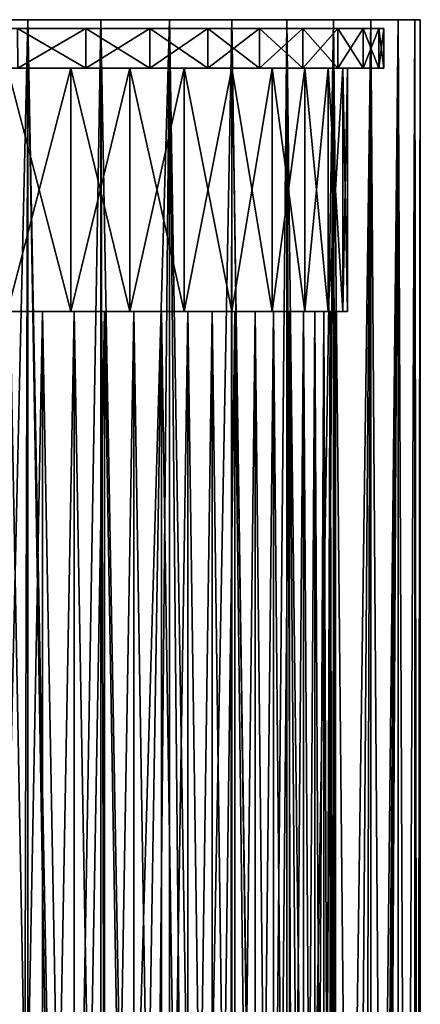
# Model space of a CAD drawing. Header units: metres. Extents: x -241 to 22, y -221 to 108.
# Tile 256 of 256: x 6 to 22, y 67 to 108. Entities that reach past the tile are written whole.
import ezdxf

# ---------------------------------------------------------------- set-up
doc = ezdxf.new("R2010")
doc.units = ezdxf.units.M
doc.layers.add('solid_DOMO_E_SIDE_LEVER_PUL_SW0001_01', color=7, linetype='CONTINUOUS')

msp = doc.modelspace()

# ---------------------------------------------------------------- linework, layer by layer
at = {"layer": 'solid_DOMO_E_SIDE_LEVER_PUL_SW0001_01'}
for points in [[(4.31208, 20.552502, -22.082933), (3.201503, 108, -22.271049), (6.338203, 108, -21.588764)], [(6.33823, 108, 21.588757), (6.338203, 108, -21.588764), (3.201503, 108, -22.271049)], [(6.33823, 108, 21.588757), (3.201503, 108, -22.271049), (3.201547, 108, 22.271042)], [(3.201547, 108, 22.271042), (3.202084, -49.599998, 22.270983), (6.338983, -49.599998, 21.588593)], [(6.33823, 108, 21.588757), (3.201547, 108, 22.271042), (6.338983, -49.599998, 21.588593)], [(6.081541, 20.100023, -21.662521), (4.31208, 20.552502, -22.082933), (6.338203, 108, -21.588764)], [(7.83971, 19.48176, -21.090019), (6.081541, 20.100023, -21.662521), (6.338203, 108, -21.588764)], [(7.83971, 19.48176, -21.090019), (6.338203, 108, -21.588764), (9.346123, 108, -20.46694)], [(9.346128, 108, 20.466936), (9.346123, 108, -20.46694), (6.338203, 108, -21.588764)], [(9.346128, 108, 20.466936), (6.338203, 108, -21.588764), (6.33823, 108, 21.588757)], [(6.33823, 108, 21.588757), (6.338983, -49.599998, 21.588593), (9.346838, -49.599998, 20.466721)], [(9.346128, 108, 20.466936), (6.33823, 108, 21.588757), (9.346838, -49.599998, 20.466721)], [(9.587268, 18.684408, -20.355204), (7.83971, 19.48176, -21.090019), (9.346123, 108, -20.46694)], [(9.587268, 18.684408, -20.355204), (9.346123, 108, -20.46694), (12.163912, 108, -18.928373)], [(12.163902, 108, 18.928379), (12.163912, 108, -18.928373), (9.346123, 108, -20.46694)], [(12.163902, 108, 18.928379), (9.346123, 108, -20.46694), (9.346128, 108, 20.466936)], [(9.346128, 108, 20.466936), (9.346838, -49.599998, 20.466721), (12.164418, -49.599998, 18.928204)], [(12.163902, 108, 18.928379), (9.346128, 108, 20.466936), (12.164418, -49.599998, 18.928204)], [(11.323897, 17.685694, -19.44272), (9.587268, 18.684408, -20.355204), (12.163912, 108, -18.928373)], [(13.037718, 16.460831, -18.33761), (11.323897, 17.685694, -19.44272), (12.163912, 108, -18.928373)], [(12.163902, 108, 18.928379), (12.164418, -49.599998, 18.928204), (14.734366, -49.599998, 17.004366)], [(14.73411, 108, 17.004387), (12.163902, 108, 18.928379), (14.734366, -49.599998, 17.004366)], [(14.73411, 108, 17.004387), (12.163912, 108, -18.928373), (12.163902, 108, 18.928379)], [(13.037718, 16.460831, -18.33761), (12.163912, 108, -18.928373), (14.734129, 108, -17.00437)], [(14.73411, 108, 17.004387), (14.734129, 108, -17.00437), (12.163912, 108, -18.928373)], [(14.666391, 15.02978, -17.063028), (13.037718, 16.460831, -18.33761), (14.734129, 108, -17.00437)], [(16.119656, 13.459447, -15.697347), (14.666391, 15.02978, -17.063028), (14.734129, 108, -17.00437)], [(14.73411, 108, 17.004387), (14.734366, -49.599998, 17.004366), (17.004366, -49.599998, 14.734366)], [(17.004354, 108, 14.734147), (14.73411, 108, 17.004387), (17.004366, -49.599998, 14.734366)], [(17.004354, 108, 14.734147), (14.734129, 108, -17.00437), (14.73411, 108, 17.004387)], [(16.119656, 13.459447, -15.697347), (14.734129, 108, -17.00437), (17.004379, 108, -14.734119)], [(17.004354, 108, 14.734147), (17.004379, 108, -14.734119), (14.734129, 108, -17.00437)], [(17.349384, 11.830764, -14.326509), (16.119656, 13.459447, -15.697347), (17.004379, 108, -14.734119)], [(17.004354, 108, 14.734147), (17.004366, -49.599998, 14.734366), (18.928204, -49.599998, 12.164418)], [(18.92836, 108, 12.16393), (17.004354, 108, 14.734147), (18.928204, -49.599998, 12.164418)], [(18.92836, 108, 12.16393), (17.004379, 108, -14.734119), (17.004354, 108, 14.734147)], [(17.349384, 11.830764, -14.326509), (17.004379, 108, -14.734119), (18.928383, 108, -12.163894)], [(18.92836, 108, 12.16393), (18.928383, 108, -12.163894), (17.004379, 108, -14.734119)], [(18.332615, 10.242661, -13.044739), (17.349384, 11.830764, -14.326509), (18.928383, 108, -12.163894)], [(19.097775, 8.734926, -11.896429), (18.332615, 10.242661, -13.044739), (18.928383, 108, -12.163894)], [(18.92836, 108, 12.16393), (18.928204, -49.599998, 12.164418), (20.466721, -49.599998, 9.346838)], [(20.466928, 108, 9.346148), (18.92836, 108, 12.16393), (20.466721, -49.599998, 9.346838)], [(20.466928, 108, 9.346148), (18.928383, 108, -12.163894), (18.92836, 108, 12.16393)], [(19.097775, 8.734926, -11.896429), (18.928383, 108, -12.163894), (20.466946, 108, -9.346111)], [(20.466928, 108, 9.346148), (20.466946, 108, -9.346111), (18.928383, 108, -12.163894)], [(19.686747, 7.310026, -10.894126), (19.097775, 8.734926, -11.896429), (20.466946, 108, -9.346111)], [(20.141001, 5.944754, -10.029462), (19.686747, 7.310026, -10.894126), (20.466946, 108, -9.346111)], [(20.480824, 4.640865, -9.315893), (20.141001, 5.944754, -10.029462), (20.466946, 108, -9.346111)], [(20.466928, 108, 9.346148), (20.466721, -49.599998, 9.346838), (21.588593, -49.599998, 6.338983)], [(21.588755, 108, 6.338235), (20.466928, 108, 9.346148), (21.588593, -49.599998, 6.338983)], [(21.588755, 108, 6.338235), (20.466946, 108, -9.346111), (20.466928, 108, 9.346148)], [(20.480824, 4.640865, -9.315893), (20.466946, 108, -9.346111), (21.588762, 108, -6.338208)], [(21.588755, 108, 6.338235), (21.588762, 108, -6.338208), (20.466946, 108, -9.346111)], [(20.724346, 3.390433, -8.760791), (20.480824, 4.640865, -9.315893), (21.588762, 108, -6.338208)], [(20.884773, 2.194967, -8.371154), (20.724346, 3.390433, -8.760791), (21.588762, 108, -6.338208)], [(20.973637, 1.061585, -8.145952), (20.884773, 2.194967, -8.371154), (21.588762, 108, -6.338208)], [(20.973637, 1.061585, -8.145952), (21.588762, 108, -6.338208), (21, 0, -8.077748)], [(21, 0, -8.077748), (21.588762, 108, -6.338208), (21.588593, -49.599998, -6.338983)], [(22.271048, 108, -3.201518), (22.270983, -49.599998, -3.202084), (21.588593, -49.599998, -6.338983)], [(21.588762, 108, -6.338208), (22.271048, 108, -3.201518), (21.588593, -49.599998, -6.338983)], [(21.588755, 108, 6.338235), (21.588593, -49.599998, 6.338983), (22.270983, -49.599998, 3.202084)], [(22.271044, 108, 3.201532), (21.588755, 108, 6.338235), (22.270983, -49.599998, 3.202084)], [(22.271044, 108, 3.201532), (21.588762, 108, -6.338208), (21.588755, 108, 6.338235)], [(22.271044, 108, 3.201532), (22.271048, 108, -3.201518), (21.588762, 108, -6.338208)], [(22.5, 108), (22.5, -49.599998), (22.270983, -49.599998, -3.202084)], [(22.271044, 108, 3.201532), (22.270983, -49.599998, 3.202084), (22.5, -49.599998)], [(22.271048, 108, -3.201518), (22.5, 108), (22.270983, -49.599998, -3.202084)], [(22.271044, 108, 3.201532), (22.5, -49.599998), (22.5, 108)], [(22.271044, 108, 3.201532), (22.5, 108), (22.271048, 108, -3.201518)], [(21, 107.639999), (-21, 107.639999), (-20.786249, 107.639999, -2.988256)], [(20.786249, 107.639999, 2.988256), (-21, 107.639999), (21, 107.639999)], [(-20.786249, 107.639999, 2.988256), (-21, 107.639999), (20.786249, 107.639999, 2.988256)], [(20.786249, 107.639999, -2.988256), (-20.786249, 107.639999, -2.988256), (-20.149218, 107.639999, -5.916637)], [(21, 107.639999), (-20.786249, 107.639999, -2.988256), (20.786249, 107.639999, -2.988256)], [(-20.786249, 107.639999, 2.988256), (20.786249, 107.639999, 2.988256), (20.149218, 107.639999, 5.916637)], [(-20.786249, 107.639999, 2.988256), (20.149218, 107.639999, 5.916637), (-20.149218, 107.639999, 5.916637)], [(20.149218, 107.639999, -5.916637), (-20.149218, 107.639999, -5.916637), (-19.102198, 107.639999, -8.723874)], [(20.786249, 107.639999, -2.988256), (-20.149218, 107.639999, -5.916637), (20.149218, 107.639999, -5.916637)], [(-20.149218, 107.639999, 5.916637), (20.149218, 107.639999, 5.916637), (19.102198, 107.639999, 8.723874)], [(-20.149218, 107.639999, 5.916637), (19.102198, 107.639999, 8.723874), (-19.102198, 107.639999, 8.723874)], [(19.102198, 107.639999, -8.723874), (-19.102198, 107.639999, -8.723874), (-17.666506, 107.639999, -11.353096)], [(20.149218, 107.639999, -5.916637), (-19.102198, 107.639999, -8.723874), (19.102198, 107.639999, -8.723874)], [(-19.102198, 107.639999, 8.723874), (19.102198, 107.639999, 8.723874), (17.666506, 107.639999, 11.353096)], [(-19.102198, 107.639999, 8.723874), (17.666506, 107.639999, 11.353096), (-17.666506, 107.639999, 11.353096)], [(17.666506, 107.639999, -11.353096), (-17.666506, 107.639999, -11.353096), (-15.870565, 107.639999, -13.752182)], [(19.102198, 107.639999, -8.723874), (-17.666506, 107.639999, -11.353096), (17.666506, 107.639999, -11.353096)], [(-17.666506, 107.639999, 11.353096), (17.666506, 107.639999, 11.353096), (15.870565, 107.639999, 13.752182)], [(-17.666506, 107.639999, 11.353096), (15.870565, 107.639999, 13.752182), (-15.870565, 107.639999, 13.752182)], [(15.870565, 107.639999, -13.752182), (-15.870565, 107.639999, -13.752182), (-13.751843, 107.639999, -15.870933)], [(17.666506, 107.639999, -11.353096), (-15.870565, 107.639999, -13.752182), (15.870565, 107.639999, -13.752182)], [(-15.870565, 107.639999, 13.752182), (15.870565, 107.639999, 13.752182), (13.751843, 107.639999, 15.870933)], [(-15.870565, 107.639999, 13.752182), (13.751843, 107.639999, 15.870933), (-13.751843, 107.639999, 15.870933)], [(13.751843, 107.639999, -15.870933), (-13.751843, 107.639999, -15.870933), (-11.353798, 107.639999, -17.666065)], [(15.870565, 107.639999, -13.752182), (-13.751843, 107.639999, -15.870933), (13.751843, 107.639999, -15.870933)], [(-13.751843, 107.639999, 15.870933), (13.751843, 107.639999, 15.870933), (11.353798, 107.639999, 17.666065)], [(-13.751843, 107.639999, 15.870933), (11.353798, 107.639999, 17.666065), (-11.353798, 107.639999, 17.666065)], [(11.353798, 107.639999, -17.666065), (-11.353798, 107.639999, -17.666065), (-8.723597, 107.639999, -19.102253)], [(13.751843, 107.639999, -15.870933), (-11.353798, 107.639999, -17.666065), (11.353798, 107.639999, -17.666065)], [(-11.353798, 107.639999, 17.666065), (11.353798, 107.639999, 17.666065), (8.723597, 107.639999, 19.102253)], [(-11.353798, 107.639999, 17.666065), (8.723597, 107.639999, 19.102253), (-8.723597, 107.639999, 19.102253)], [(8.723597, 107.639999, -19.102253), (-8.723597, 107.639999, -19.102253), (-5.916014, 107.639999, -20.149445)], [(11.353798, 107.639999, -17.666065), (-8.723597, 107.639999, -19.102253), (8.723597, 107.639999, -19.102253)], [(-8.723597, 107.639999, 19.102253), (8.723597, 107.639999, 19.102253), (5.916014, 107.639999, 20.149445)], [(8.723597, 107.639999, -19.102253), (-5.916014, 107.639999, -20.149445), (5.916014, 107.639999, -20.149445)], [(8.724171, 106, -19.101902), (8.723597, 107.639999, -19.102253), (5.916014, 107.639999, -20.149445)], [(5.916711, 106, -20.14909), (8.724171, 106, -19.101902), (5.916014, 107.639999, -20.149445)], [(5.916725, 106, 20.149086), (5.916014, 107.639999, 20.149445), (8.723597, 107.639999, 19.102253)], [(8.724169, 106, 19.101904), (5.916725, 106, 20.149086), (8.723597, 107.639999, 19.102253)], [(11.353981, 106, -17.665834), (11.353798, 107.639999, -17.666065), (8.723597, 107.639999, -19.102253)], [(8.724171, 106, -19.101902), (11.353981, 106, -17.665834), (8.723597, 107.639999, -19.102253)], [(8.724169, 106, 19.101904), (8.723597, 107.639999, 19.102253), (11.353798, 107.639999, 17.666065)], [(11.353967, 106, 17.665844), (8.724169, 106, 19.101904), (11.353798, 107.639999, 17.666065)], [(13.752611, 106, -15.870134), (13.751843, 107.639999, -15.870933), (11.353798, 107.639999, -17.666065)], [(11.353981, 106, -17.665834), (13.752611, 106, -15.870134), (11.353798, 107.639999, -17.666065)], [(11.353967, 106, 17.665844), (11.353798, 107.639999, 17.666065), (13.751843, 107.639999, 15.870933)], [(13.75259, 106, 15.870152), (11.353967, 106, 17.665844), (13.751843, 107.639999, 15.870933)], [(15.871238, 106, -13.751373), (15.870565, 107.639999, -13.752182), (13.751843, 107.639999, -15.870933)], [(13.752611, 106, -15.870134), (15.871238, 106, -13.751373), (13.751843, 107.639999, -15.870933)], [(13.75259, 106, 15.870152), (13.751843, 107.639999, 15.870933), (15.870565, 107.639999, 13.752182)], [(15.871212, 106, 13.751404), (13.75259, 106, 15.870152), (15.870565, 107.639999, 13.752182)], [(17.666733, 106, -11.352709), (17.666506, 107.639999, -11.353096), (15.870565, 107.639999, -13.752182)], [(15.871238, 106, -13.751373), (17.666733, 106, -11.352709), (15.870565, 107.639999, -13.752182)], [(15.871212, 106, 13.751404), (15.870565, 107.639999, 13.752182), (17.666506, 107.639999, 11.353096)], [(17.666708, 106, 11.352747), (15.871212, 106, 13.751404), (17.666506, 107.639999, 11.353096)], [(19.102551, 106, -8.723013), (19.102198, 107.639999, -8.723874), (17.666506, 107.639999, -11.353096)], [(17.666733, 106, -11.352709), (19.102551, 106, -8.723013), (17.666506, 107.639999, -11.353096)], [(17.666708, 106, 11.352747), (17.666506, 107.639999, 11.353096), (19.102198, 107.639999, 8.723874)], [(19.102533, 106, 8.72305), (17.666708, 106, 11.352747), (19.102198, 107.639999, 8.723874)], [(20.149502, 106, -5.915811), (20.149218, 107.639999, -5.916637), (19.102198, 107.639999, -8.723874)], [(19.102551, 106, -8.723013), (20.149502, 106, -5.915811), (19.102198, 107.639999, -8.723874)], [(19.102533, 106, 8.72305), (19.102198, 107.639999, 8.723874), (20.149218, 107.639999, 5.916637)], [(20.149492, 106, 5.915839), (19.102533, 106, 8.72305), (20.149218, 107.639999, 5.916637)], [(20.786295, 106, -2.988268), (20.786249, 107.639999, -2.988256), (20.149218, 107.639999, -5.916637)], [(20.149502, 106, -5.915811), (20.786295, 106, -2.988268), (20.149218, 107.639999, -5.916637)], [(20.149492, 106, 5.915839), (20.149218, 107.639999, 5.916637), (20.786249, 107.639999, 2.988256)], [(20.786293, 106, 2.988282), (20.149492, 106, 5.915839), (20.786249, 107.639999, 2.988256)], [(21, 106), (21, 107.639999), (20.786249, 107.639999, -2.988256)], [(20.786295, 106, -2.988268), (21, 106), (20.786249, 107.639999, -2.988256)], [(20.786293, 106, 2.988282), (20.786249, 107.639999, 2.988256), (21, 107.639999)], [(20.786293, 106, 2.988282), (21, 107.639999), (21, 106)], [(8.724169, 106, 19.101904), (-5.916711, 106, 20.14909), (5.916725, 106, 20.149086)], [(-0.000009, 106, 19.499842), (-5.916711, 106, 20.14909), (8.724169, 106, 19.101904)], [(2.7753, 106, 19.301336), (-0.000009, 106, 19.499842), (8.724169, 106, 19.101904)], [(5.494102, 106, 18.709866), (2.7753, 106, 19.301336), (8.724169, 106, 19.101904)], [(2.775313, 106, -19.301336), (8.724171, 106, -19.101902), (5.916711, 106, -20.14909)], [(2.775313, 106, -19.301336), (5.494102, 106, -18.709866), (8.724171, 106, -19.101902)], [(5.494102, 106, -18.709866), (8.101016, 106, -17.737482), (8.724171, 106, -19.101902)], [(5.494102, 106, 18.709866), (8.724169, 106, 19.101904), (11.353967, 106, 17.665844)], [(8.101026, 106, 17.737476), (5.494102, 106, 18.709866), (11.353967, 106, 17.665844)], [(8.101026, 96, -17.737476), (8.101016, 106, -17.737482), (5.494102, 106, -18.709866)], [(5.494102, 96, -18.709866), (8.101026, 96, -17.737476), (5.494102, 106, -18.709866)], [(5.494102, 96, 18.709866), (5.494102, 106, 18.709866), (8.101026, 106, 17.737476)], [(8.101016, 96, 17.737482), (5.494102, 96, 18.709866), (8.101026, 106, 17.737476)], [(8.101016, 106, -17.737482), (11.353981, 106, -17.665834), (8.724171, 106, -19.101902)], [(8.101016, 106, -17.737482), (10.542973, 106, -16.403996), (11.353981, 106, -17.665834)], [(10.542989, 96, -16.403984), (10.542973, 106, -16.403996), (8.101016, 106, -17.737482)], [(8.101026, 96, -17.737476), (10.542989, 96, -16.403984), (8.101016, 106, -17.737482)], [(8.101016, 96, 17.737482), (8.101026, 106, 17.737476), (10.542989, 106, 16.403984)], [(10.542973, 96, 16.403996), (8.101016, 96, 17.737482), (10.542989, 106, 16.403984)], [(10.542989, 106, 16.403984), (8.101026, 106, 17.737476), (11.353967, 106, 17.665844)], [(10.542973, 106, -16.403996), (13.752611, 106, -15.870134), (11.353981, 106, -17.665834)], [(10.542973, 106, -16.403996), (12.770265, 106, -14.736568), (13.752611, 106, -15.870134)], [(12.770287, 96, -14.736549), (12.770265, 106, -14.736568), (10.542973, 106, -16.403996)], [(10.542989, 96, -16.403984), (12.770287, 96, -14.736549), (10.542973, 106, -16.403996)], [(10.542973, 96, 16.403996), (10.542989, 106, 16.403984), (12.770287, 106, 14.736549)], [(12.770265, 96, 14.736568), (10.542973, 96, 16.403996), (12.770287, 106, 14.736549)], [(10.542989, 106, 16.403984), (11.353967, 106, 17.665844), (13.75259, 106, 15.870152)], [(12.770287, 106, 14.736549), (10.542989, 106, 16.403984), (13.75259, 106, 15.870152)], [(12.770265, 106, -14.736568), (15.871238, 106, -13.751373), (13.752611, 106, -15.870134)], [(12.770265, 106, -14.736568), (14.737554, 106, -12.76916), (15.871238, 106, -13.751373)], [(14.73758, 96, -12.76913), (14.737554, 106, -12.76916), (12.770265, 106, -14.736568)], [(12.770287, 96, -14.736549), (14.73758, 96, -12.76913), (12.770265, 106, -14.736568)], [(12.770265, 96, 14.736568), (12.770287, 106, 14.736549), (14.73758, 106, 12.76913)], [(14.737554, 96, 12.76916), (12.770265, 96, 14.736568), (14.73758, 106, 12.76913)], [(12.770287, 106, 14.736549), (13.75259, 106, 15.870152), (15.871212, 106, 13.751404)], [(14.73758, 106, 12.76913), (12.770287, 106, 14.736549), (15.871212, 106, 13.751404)], [(14.737554, 106, -12.76916), (17.666733, 106, -11.352709), (15.871238, 106, -13.751373)], [(14.737554, 106, -12.76916), (16.404799, 106, -10.54184), (17.666733, 106, -11.352709)], [(16.404823, 96, -10.541801), (16.404799, 106, -10.54184), (14.737554, 106, -12.76916)], [(14.73758, 96, -12.76913), (16.404823, 96, -10.541801), (14.737554, 106, -12.76916)], [(14.737554, 96, 12.76916), (14.73758, 106, 12.76913), (16.404823, 106, 10.541801)], [(16.404799, 96, 10.54184), (14.737554, 96, 12.76916), (16.404823, 106, 10.541801)], [(14.73758, 106, 12.76913), (15.871212, 106, 13.751404), (17.666708, 106, 11.352747)], [(16.404823, 106, 10.541801), (14.73758, 106, 12.76913), (17.666708, 106, 11.352747)], [(16.404799, 106, -10.54184), (19.102551, 106, -8.723013), (17.666733, 106, -11.352709)], [(16.404799, 106, -10.54184), (17.738066, 106, -8.099977), (19.102551, 106, -8.723013)], [(17.738083, 96, -8.09994), (17.738066, 106, -8.099977), (16.404799, 106, -10.54184)], [(16.404823, 96, -10.541801), (17.738083, 96, -8.09994), (16.404799, 106, -10.54184)], [(16.404799, 96, 10.54184), (16.404823, 106, 10.541801), (17.738083, 106, 8.09994)], [(17.738066, 96, 8.099977), (16.404799, 96, 10.54184), (17.738083, 106, 8.09994)], [(16.404823, 106, 10.541801), (17.666708, 106, 11.352747), (19.102533, 106, 8.72305)], [(17.738083, 106, 8.09994), (16.404823, 106, 10.541801), (19.102533, 106, 8.72305)], [(17.738066, 106, -8.099977), (20.149502, 106, -5.915811), (19.102551, 106, -8.723013)], [(17.738066, 106, -8.099977), (18.710243, 106, -5.493277), (20.149502, 106, -5.915811)], [(18.710253, 96, -5.49325), (18.710243, 106, -5.493277), (17.738066, 106, -8.099977)], [(17.738083, 96, -8.09994), (18.710253, 96, -5.49325), (17.738066, 106, -8.099977)], [(17.738066, 96, 8.099977), (17.738083, 106, 8.09994), (18.710253, 106, 5.49325)], [(18.710243, 96, 5.493277), (17.738066, 96, 8.099977), (18.710253, 106, 5.49325)], [(17.738083, 106, 8.09994), (19.102533, 106, 8.72305), (20.149492, 106, 5.915839)], [(18.710253, 106, 5.49325), (17.738083, 106, 8.09994), (20.149492, 106, 5.915839)], [(18.710243, 106, -5.493277), (20.786295, 106, -2.988268), (20.149502, 106, -5.915811)], [(18.710243, 106, -5.493277), (19.301558, 106, -2.77483), (20.786295, 106, -2.988268)], [(19.301559, 96, -2.774817), (19.301558, 106, -2.77483), (18.710243, 106, -5.493277)], [(18.710253, 96, -5.49325), (19.301559, 96, -2.774817), (18.710243, 106, -5.493277)], [(18.710243, 96, 5.493277), (18.710253, 106, 5.49325), (19.301559, 106, 2.774817)], [(19.301558, 96, 2.77483), (18.710243, 96, 5.493277), (19.301559, 106, 2.774817)], [(18.710253, 106, 5.49325), (20.149492, 106, 5.915839), (20.786293, 106, 2.988282)], [(19.301559, 106, 2.774817), (18.710253, 106, 5.49325), (20.786293, 106, 2.988282)], [(19.301558, 106, -2.77483), (19.5, 106), (20.786295, 106, -2.988268)], [(19.5, 96), (19.5, 106), (19.301558, 106, -2.77483)], [(19.301558, 96, 2.77483), (19.301559, 106, 2.774817), (19.5, 106)], [(19.301558, 96, 2.77483), (19.5, 106), (19.5, 96)], [(19.301559, 96, -2.774817), (19.5, 96), (19.301558, 106, -2.77483)], [(19.301559, 106, 2.774817), (20.786293, 106, 2.988282), (21, 106)], [(19.301559, 106, 2.774817), (21, 106), (19.5, 106)], [(19.5, 106), (21, 106), (20.786295, 106, -2.988268)], [(4.227208, 96, 18.52375), (5.494102, 96, 18.709866), (8.101016, 96, 17.737482)], [(5.600956, 96, 18.155577), (4.227208, 96, 18.52375), (8.101016, 96, 17.737482)], [(5.600952, 96, -18.155579), (8.101026, 96, -17.737476), (5.494102, 96, -18.709866)], [(5.600952, 96, -18.155579), (6.940741, 96, -17.686804), (8.101026, 96, -17.737476)], [(6.94075, 25, -17.6868), (6.940741, 96, -17.686804), (5.600952, 96, -18.155579)], [(5.600956, 25, -18.155577), (6.94075, 25, -17.6868), (5.600952, 96, -18.155579)], [(5.600952, 25, 18.155579), (5.600956, 96, 18.155577), (6.94075, 96, 17.6868)], [(6.940741, 25, 17.686804), (5.600952, 25, 18.155579), (6.94075, 96, 17.6868)], [(6.94075, 96, 17.6868), (5.600956, 96, 18.155577), (8.101016, 96, 17.737482)], [(6.940741, 96, -17.686804), (8.244461, 96, -17.118008), (8.101026, 96, -17.737476)], [(8.244474, 25, -17.118002), (8.244461, 96, -17.118008), (6.940741, 96, -17.686804)], [(6.94075, 25, -17.6868), (8.244474, 25, -17.118002), (6.940741, 96, -17.686804)], [(6.940741, 25, 17.686804), (6.94075, 96, 17.6868), (8.244474, 96, 17.118002)], [(8.244461, 25, 17.118008), (6.940741, 25, 17.686804), (8.244474, 96, 17.118002)], [(6.94075, 96, 17.6868), (8.101016, 96, 17.737482), (10.542973, 96, 16.403996)], [(8.244474, 96, 17.118002), (6.94075, 96, 17.6868), (10.542973, 96, 16.403996)], [(9.499414, 96, -16.454679), (10.542989, 96, -16.403984), (8.101026, 96, -17.737476)], [(8.244461, 96, -17.118008), (9.499414, 96, -16.454679), (8.101026, 96, -17.737476)], [(9.499431, 25, -16.45467), (9.499414, 96, -16.454679), (8.244461, 96, -17.118008)], [(8.244474, 25, -17.118002), (9.499431, 25, -16.45467), (8.244461, 96, -17.118008)], [(8.244461, 25, 17.118008), (8.244474, 96, 17.118002), (9.499431, 96, 16.45467)], [(9.499414, 25, 16.454679), (8.244461, 25, 17.118008), (9.499431, 96, 16.45467)], [(9.499431, 96, 16.45467), (8.244474, 96, 17.118002), (10.542973, 96, 16.403996)], [(9.499414, 96, -16.454679), (10.703586, 96, -15.69816), (10.542989, 96, -16.403984)], [(10.703605, 25, -15.698147), (10.703586, 96, -15.69816), (9.499414, 96, -16.454679)], [(9.499431, 25, -16.45467), (10.703605, 25, -15.698147), (9.499414, 96, -16.454679)], [(9.499414, 25, 16.454679), (9.499431, 96, 16.45467), (10.703605, 96, 15.698147)], [(10.703586, 25, 15.69816), (9.499414, 25, 16.454679), (10.703605, 96, 15.698147)], [(10.703605, 96, 15.698147), (9.499431, 96, 16.45467), (10.542973, 96, 16.403996)], [(10.703605, 96, 15.698147), (10.542973, 96, 16.403996), (12.770265, 96, 14.736568)], [(11.845974, 96, -14.854873), (12.770287, 96, -14.736549), (10.542989, 96, -16.403984)], [(10.703586, 96, -15.69816), (11.845974, 96, -14.854873), (10.542989, 96, -16.403984)], [(11.845996, 25, -14.854856), (11.845974, 96, -14.854873), (10.703586, 96, -15.69816)], [(10.703605, 25, -15.698147), (11.845996, 25, -14.854856), (10.703586, 96, -15.69816)], [(10.703586, 25, 15.69816), (10.703605, 96, 15.698147), (11.845996, 96, 14.854856)], [(11.845974, 25, 14.854873), (10.703586, 25, 15.69816), (11.845996, 96, 14.854856)], [(11.845996, 96, 14.854856), (10.703605, 96, 15.698147), (12.770265, 96, 14.736568)], [(11.845974, 96, -14.854873), (12.923389, 96, -13.927884), (12.770287, 96, -14.736549)], [(12.923413, 25, -13.927862), (12.923389, 96, -13.927884), (11.845974, 96, -14.854873)], [(11.845996, 25, -14.854856), (12.923413, 25, -13.927862), (11.845974, 96, -14.854873)], [(11.845974, 25, 14.854873), (11.845996, 96, 14.854856), (12.923413, 96, 13.927862)], [(12.923389, 25, 13.927884), (11.845974, 25, 14.854873), (12.923413, 96, 13.927862)], [(12.923413, 96, 13.927862), (11.845996, 96, 14.854856), (12.770265, 96, 14.736568)], [(12.923413, 96, 13.927862), (12.770265, 96, 14.736568), (14.737554, 96, 12.76916)], [(13.927914, 96, -12.923133), (14.73758, 96, -12.76913), (12.770287, 96, -14.736549)], [(12.923389, 96, -13.927884), (13.927914, 96, -12.923133), (12.770287, 96, -14.736549)], [(13.927938, 25, -12.923106), (13.927914, 96, -12.923133), (12.923389, 96, -13.927884)], [(12.923413, 25, -13.927862), (13.927938, 25, -12.923106), (12.923389, 96, -13.927884)], [(12.923389, 25, 13.927884), (12.923413, 96, 13.927862), (13.927938, 96, 12.923106)], [(13.927914, 25, 12.923133), (12.923389, 25, 13.927884), (13.927938, 96, 12.923106)], [(13.927938, 96, 12.923106), (12.923413, 96, 13.927862), (14.737554, 96, 12.76916)], [(13.927914, 96, -12.923133), (14.854479, 96, -11.846689), (14.73758, 96, -12.76913)], [(14.854505, 25, -11.846657), (14.854479, 96, -11.846689), (13.927914, 96, -12.923133)], [(13.927938, 25, -12.923106), (14.854505, 25, -11.846657), (13.927914, 96, -12.923133)], [(13.927914, 25, 12.923133), (13.927938, 96, 12.923106), (14.854505, 96, 11.846657)], [(14.854479, 25, 11.846689), (13.927914, 25, 12.923133), (14.854505, 96, 11.846657)], [(14.854505, 96, 11.846657), (13.927938, 96, 12.923106), (14.737554, 96, 12.76916)], [(14.854505, 96, 11.846657), (14.737554, 96, 12.76916), (16.404799, 96, 10.54184)], [(15.698655, 96, -10.702663), (16.404823, 96, -10.541801), (14.73758, 96, -12.76913)], [(14.854479, 96, -11.846689), (15.698655, 96, -10.702663), (14.73758, 96, -12.76913)], [(15.69868, 25, -10.702626), (15.698655, 96, -10.702663), (14.854479, 96, -11.846689)], [(14.854505, 25, -11.846657), (15.69868, 25, -10.702626), (14.854479, 96, -11.846689)], [(14.854479, 25, 11.846689), (14.854505, 96, 11.846657), (15.69868, 96, 10.702626)], [(15.698655, 25, 10.702663), (14.854479, 25, 11.846689), (15.69868, 96, 10.702626)], [(15.69868, 96, 10.702626), (14.854505, 96, 11.846657), (16.404799, 96, 10.54184)], [(15.698655, 96, -10.702663), (16.454046, 96, -9.500662), (16.404823, 96, -10.541801)], [(16.454067, 25, -9.500624), (16.454046, 96, -9.500662), (15.698655, 96, -10.702663)], [(15.69868, 25, -10.702626), (16.454067, 25, -9.500624), (15.698655, 96, -10.702663)], [(15.698655, 25, 10.702663), (15.69868, 96, 10.702626), (16.454067, 96, 9.500624)], [(16.454046, 25, 9.500662), (15.698655, 25, 10.702663), (16.454067, 96, 9.500624)], [(16.454067, 96, 9.500624), (15.69868, 96, 10.702626), (16.404799, 96, 10.54184)], [(16.454067, 96, 9.500624), (16.404799, 96, 10.54184), (17.738066, 96, 8.099977)], [(17.118601, 96, -8.243155), (17.738083, 96, -8.09994), (16.404823, 96, -10.541801)], [(16.454046, 96, -9.500662), (17.118601, 96, -8.243155), (16.404823, 96, -10.541801)], [(17.118618, 25, -8.243117), (17.118601, 96, -8.243155), (16.454046, 96, -9.500662)], [(16.454067, 25, -9.500624), (17.118618, 25, -8.243117), (16.454046, 96, -9.500662)], [(16.454046, 25, 9.500662), (16.454067, 96, 9.500624), (17.118618, 96, 8.243117)], [(17.118601, 25, 8.243155), (16.454046, 25, 9.500662), (17.118618, 96, 8.243117)], [(17.118618, 96, 8.243117), (16.454067, 96, 9.500624), (17.738066, 96, 8.099977)], [(17.118601, 96, -8.243155), (17.686226, 96, -6.942183), (17.738083, 96, -8.09994)], [(17.686239, 25, -6.942149), (17.686226, 96, -6.942183), (17.118601, 96, -8.243155)], [(17.118618, 25, -8.243117), (17.686239, 25, -6.942149), (17.118601, 96, -8.243155)], [(17.118601, 25, 8.243155), (17.118618, 96, 8.243117), (17.686239, 96, 6.942149)], [(17.686226, 25, 6.942183), (17.118601, 25, 8.243155), (17.686239, 96, 6.942149)], [(17.686239, 96, 6.942149), (17.118618, 96, 8.243117), (17.738066, 96, 8.099977)], [(17.686226, 96, -6.942183), (18.156044, 96, -5.599631), (17.738083, 96, -8.09994)], [(18.156052, 25, -5.599602), (18.156044, 96, -5.599631), (17.686226, 96, -6.942183)], [(17.686239, 25, -6.942149), (18.156052, 25, -5.599602), (17.686226, 96, -6.942183)], [(17.686226, 25, 6.942183), (17.686239, 96, 6.942149), (18.156052, 96, 5.599602)], [(18.156044, 25, 5.599631), (17.686226, 25, 6.942183), (18.156052, 96, 5.599602)], [(17.686239, 96, 6.942149), (17.738066, 96, 8.099977), (18.710243, 96, 5.493277)], [(18.156052, 96, 5.599602), (17.686239, 96, 6.942149), (18.710243, 96, 5.493277)], [(18.156044, 96, -5.599631), (18.710253, 96, -5.49325), (17.738083, 96, -8.09994)], [(18.156044, 96, -5.599631), (18.523378, 96, -4.228412), (18.710253, 96, -5.49325)], [(18.523384, 25, -4.22839), (18.523378, 96, -4.228412), (18.156044, 96, -5.599631)], [(18.156052, 25, -5.599602), (18.523384, 25, -4.22839), (18.156044, 96, -5.599631)], [(18.156044, 25, 5.599631), (18.156052, 96, 5.599602), (18.523384, 96, 4.22839)], [(18.523378, 25, 4.228412), (18.156044, 25, 5.599631), (18.523384, 96, 4.22839)], [(18.523384, 96, 4.22839), (18.156052, 96, 5.599602), (18.710243, 96, 5.493277)], [(18.523378, 96, -4.228412), (18.787849, 96, -2.831259), (18.710253, 96, -5.49325)], [(18.787851, 25, -2.831245), (18.787849, 96, -2.831259), (18.523378, 96, -4.228412)], [(18.523384, 25, -4.22839), (18.787851, 25, -2.831245), (18.523378, 96, -4.228412)], [(18.523378, 25, 4.228412), (18.523384, 96, 4.22839), (18.787851, 96, 2.831245)], [(18.787849, 25, 2.831259), (18.523378, 25, 4.228412), (18.787851, 96, 2.831245)], [(18.523384, 96, 4.22839), (18.710243, 96, 5.493277), (19.301558, 96, 2.77483)], [(18.787851, 96, 2.831245), (18.523384, 96, 4.22839), (19.301558, 96, 2.77483)], [(18.787849, 96, -2.831259), (19.301559, 96, -2.774817), (18.710253, 96, -5.49325)], [(18.787849, 96, -2.831259), (18.946522, 96, -1.422758), (19.301559, 96, -2.774817)], [(18.946522, 25, -1.422751), (18.946522, 96, -1.422758), (18.787849, 96, -2.831259)], [(18.787851, 25, -2.831245), (18.946522, 25, -1.422751), (18.787849, 96, -2.831259)], [(18.787849, 25, 2.831259), (18.787851, 96, 2.831245), (18.946522, 96, 1.422751)], [(18.946522, 25, 1.422758), (18.787849, 25, 2.831259), (18.946522, 96, 1.422751)], [(18.946522, 96, 1.422751), (18.787851, 96, 2.831245), (19.301558, 96, 2.77483)], [(18.946522, 96, 1.422751), (19.301558, 96, 2.77483), (19.5, 96)], [(18.946522, 96, 1.422751), (19.5, 96), (19, 96)], [(18.946522, 96, -1.422758), (19, 96), (19.301559, 96, -2.774817)], [(19, 25), (19, 96), (18.946522, 96, -1.422758)], [(18.946522, 25, 1.422758), (18.946522, 96, 1.422751), (19, 96)], [(18.946522, 25, 1.422758), (19, 96), (19, 25)], [(18.946522, 25, -1.422751), (19, 25), (18.946522, 96, -1.422758)], [(19, 96), (19.5, 96), (19.301559, 96, -2.774817)]]:
    msp.add_3dface(points, dxfattribs=at)

doc.saveas('drawing.dxf')
